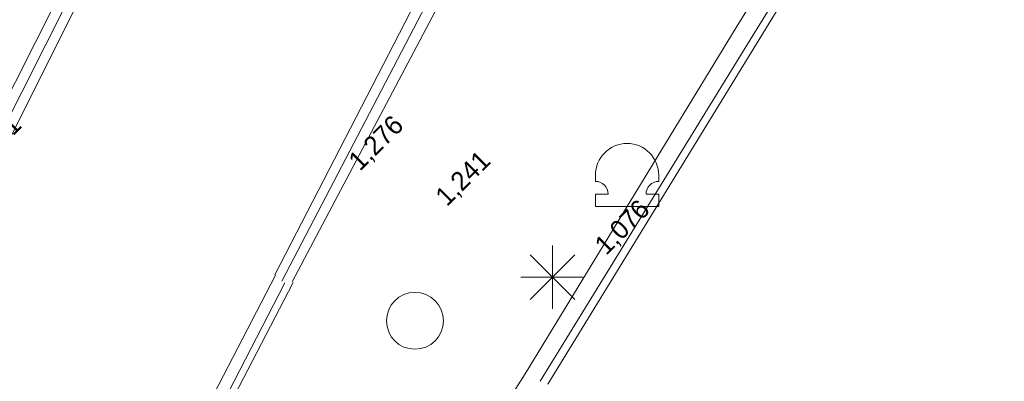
# Model space of a CAD drawing. Header units: millimetres. Extents: x 812 to 183790, y 13 to 580968.
# Tile 202 of 256: x 182725.96 to 182741.53, y 580756.98 to 580762.71. Entities that reach past the tile are written whole.
import ezdxf

# ---------------------------------------------------------------- set-up
doc = ezdxf.new("R2010")
doc.units = ezdxf.units.MM
doc.header["$LTSCALE"] = 5
doc.linetypes.add('DGN3', pattern=[672.0006, 448.0004, -224.0002])
for name, color, linetype, lineweight in [('287_V_KANT_BETONVERHARDING', 252, 'Continuous', 9), ('289_V_KANT_OPEN_VERHARDING', 252, 'Continuous', 9), ('hek', 252, 'DGN3', 9), ('inspectie- rioolput', 252, 'Continuous', 9), ('kant verharding', 252, 'Continuous', 9), ('lichtmast', 252, 'Continuous', 9), ('N-XX-AL-M', 7, 'Continuous', 0)]:
    doc.layers.add(name, color=color, linetype=linetype, lineweight=lineweight)
doc.layers.add('B-ALG-HOOGTES', color=252, linetype='Continuous')
doc.layers.add('bolder', color=7, linetype='Continuous', lineweight=0, true_color=0xe17000)
doc.styles.add('isocp', font='isocp.shx')
doc.styles.add('NLCS-ISO-M200-T18', font='txt', dxfattribs={"height": 0.36})
doc.dimstyles.new('NLCS-M200-T18-PIJL_X_L2_H1', dxfattribs={"dimscale": 0.2, "dimtxt": 0.36, "dimasz": 2, "dimexe": 2, "dimexo": 1, "dimgap": 0.7, "dimtad": 1, "dimzin": 0, "dimdsep": 46, "dimtxsty": 'NLCS-ISO-M200-T18', "dimcen": 0, "dimdle": 2, "dimclrd": 256, "dimclre": 256, "dimclrt": 256, "dimadec": 1, "dimazin": 0, "dimtfac": 1, "dimtofl": 0, "dimtmove": 1, "dimatfit": 0, "dimfxl": 2, "dimfxlon": 1, "dimtfillclr": 254, "dimtolj": 1, "dimtzin": 0, "dimlwd": 18, "dimlwe": 18, "dimarcsym": 0})

# ---------------------------------------------------------------- blocks, each defined once
blk = doc.blocks.new('RIOOLP93')
at = {"layer": 'inspectie- rioolput', "color": 251, "linetype": 'Continuous', "lineweight": 0, "true_color": 0x696969}
blk.add_circle((0, 0), 0.9, dxfattribs=at)
blk = doc.blocks.new('LANTP199')
at = {"layer": 'lichtmast', "color": 251, "linetype": 'Continuous', "lineweight": 0, "true_color": 0x696969}
for p, q in [((0, -0.5), (0, 0.5)), ((0.354, -0.354), (-0.354, 0.354)), ((-0.354, -0.354), (0.354, 0.354)), ((-0.5, 0), (0.5, 0.001))]:
    blk.add_line(p, q, dxfattribs=at)
blk = doc.blocks.new('BOLDER18')
at = {"layer": 'bolder', "color": 251, "linetype": 'Continuous', "lineweight": 0, "true_color": 0x696969}
for p, q in [((-0.5, 0), (-0.5, -0.1)), ((0.5, 0), (0.5, -0.1)), ((0.5, 0), (0.5, -0.1))]:
    blk.add_line(p, q, dxfattribs=at)
at = {"layer": 'bolder', "color": 251, "linetype": 'Continuous', "lineweight": 0, "true_color": 0x696969, "flags": 128}
blk.add_lwpolyline([(-0.3, -0.3), (-0.5, -0.3), (-0.5, -0.5), (0.5, -0.5), (0.5, -0.3), (0.3, -0.3)], dxfattribs=at)
at = {"layer": 'bolder', "color": 251, "linetype": 'Continuous', "lineweight": 0, "true_color": 0x696969}
for centre, radius, start, end in [((0, 0), 0.5, 0, 180), ((-0.5, -0.3), 0.2, 0, 90), ((0.5, -0.3), 0.2, 90, 180)]:
    blk.add_arc(centre, radius, start, end, dxfattribs=at)
blk = doc.blocks.new('RIOOLP')
at = {"layer": 'inspectie- rioolput', "color": 251, "linetype": 'Continuous', "lineweight": 0, "true_color": 0x696969}
blk.add_circle((0, 0), 0.9, dxfattribs=at)
blk = doc.blocks.new('LANTP')
at = {"linetype": 'Continuous', "lineweight": 0}
for p, q in [((0, -0.5), (0, 0.5)), ((0.354, -0.354), (-0.354, 0.354)), ((-0.354, -0.354), (0.354, 0.354)), ((-0.5, 0), (0.5, 0.001))]:
    blk.add_line(p, q, dxfattribs=at)
blk = doc.blocks.new('*D6760')
at = {"layer": 'Defpoints', "color": 0, "transparency": 16777216}
for p in [(182743.514, 580772.838), (182735.843, 580723.43)]:
    blk.add_point(p, dxfattribs=at)
at = {"layer": 'N-XX-AL-M', "linetype": 'Continuous', "lineweight": 18, "transparency": 16777216}
blk.add_line((182743.144, 580770.454), (182743.453, 580772.442), dxfattribs=at)
at = {"layer": 'N-XX-AL-M', "transparency": 16777216}
blk.add_solid([(182743.387, 580772.453), (182743.519, 580772.432), (182743.514, 580772.838)], dxfattribs=at)
at = {"layer": 'N-XX-AL-M', "transparency": 16777216, "insert": (182742.952, 580771.3), "char_height": 0.36, "attachment_point": 5, "rotation": 81.1748, "style": 'NLCS-ISO-M200-T18'}
blk.add_mtext('\\A1;R50.00', dxfattribs=at)
blk = doc.blocks.new('*D6761')
at = {"layer": 'Defpoints', "color": 0, "transparency": 16777216}
for p in [(182740.036, 580769.697), (182730.945, 580720.53)]:
    blk.add_point(p, dxfattribs=at)
at = {"layer": 'N-XX-AL-M', "linetype": 'Continuous', "lineweight": 18, "transparency": 16777216}
blk.add_line((182739.598, 580767.325), (182739.963, 580769.303), dxfattribs=at)
at = {"layer": 'N-XX-AL-M', "transparency": 16777216}
blk.add_solid([(182739.898, 580769.315), (182740.029, 580769.291), (182740.036, 580769.697)], dxfattribs=at)
at = {"layer": 'N-XX-AL-M', "transparency": 16777216, "insert": (182739.429, 580768.176), "char_height": 0.36, "attachment_point": 5, "rotation": 79.5242, "style": 'NLCS-ISO-M200-T18'}
blk.add_mtext('\\A1;R50.00', dxfattribs=at)

msp = doc.modelspace()

# ---------------------------------------------------------------- linework, layer by layer
at = {"layer": '287_V_KANT_BETONVERHARDING'}
for points in [[(182729.993, 580758.668, 0), (182732.136, 580762.82, 0), (182734.056, 580766.627, 0), (182729.32, 580767.774, 0), (182727.63, 580764.476, 0), (182725.556, 580760.342, 0)], [(182734.193, 580756.982, 0), (182737.555, 580762.456, 0), (182739.181, 580765.084, 0), (182740.362, 580767.091, 0), (182744.267, 580766.18, 0), (182744.335, 580766.343, 0)]]:
    msp.add_polyline3d(points, dxfattribs=at)
at = {"layer": '289_V_KANT_OPEN_VERHARDING'}
for points in [[(182730.27, 580758.557, 0), (182732.485, 580762.745, 0), (182734.081, 580765.922, 0), (182734.51, 580766.777, 0), (182729.118, 580768.156, 0), (182728.888, 580767.698, 0), (182727.435, 580764.793, 0), (182725.272, 580760.501, 0)], [(182733.954, 580757.1, 0), (182737.292, 580762.581, 0), (182738.965, 580765.283, 0), (182740.157, 580767.213, 0), (182740.181, 580767.365, 0), (182740.87, 580767.177, 0), (182740.981, 580767.75, 0), (182741.865, 580767.531, 0), (182741.735, 580766.985, 0), (182744.335, 580766.343, 0), (182744.525, 580766.629, 0)]]:
    msp.add_polyline3d(points, dxfattribs=at)
at = {"layer": 'hek', "color": 251, "linetype": 'DGN3', "lineweight": 0, "true_color": 0x696969, "flags": 128}
msp.add_lwpolyline([(182725.743, 580750), (182730.153, 580758.543)], dxfattribs=at)
at = {"layer": 'hek'}
for points in [[(182731.039, 580767.495, 0), (182729.225, 580767.961, 0), (182725.4, 580760.39, 0)], [(182730.104, 580758.569, 0), (182734.338, 580766.683, 0), (182731.039, 580767.495, 0)], [(182740.331, 580766.768, 0), (182734.31, 580756.935, 0)]]:
    msp.add_polyline3d(points, dxfattribs=at)
at = {"layer": 'kant verharding', "color": 251, "lineweight": 0, "true_color": 0x696969, "flags": 128}
for points in [[(182723.983, 580760.973), (182723.802, 580760.614), (182717.364, 580747.841), (182716.303, 580745.737), (182716.876, 580745.43), (182716.407, 580744.553), (182715.834, 580744.86), (182715.174, 580743.59), (182713.721, 580740.698, 0.434134), (182713.949, 580740.04), (182715.857, 580739.018, 0.408253), (182716.545, 580739.215), (182720.208, 580746.352), (182722.472, 580745.165), (182722.476, 580745.163), (182722.905, 580744.973), (182722.979, 580745.116), (182725.511, 580750), (182730.004, 580758.663)], [(182730.287, 580758.548), (182725.849, 580750), (182723.279, 580745.05, -1), (182722.979, 580745.116)]]:
    msp.add_lwpolyline(points, format="xyb", dxfattribs=at)
msp.add_lwpolyline([(182632.937, 580587.237), (182640.899, 580599.294), (182650.773, 580614.573), (182660.001, 580630.275), (182677.995, 580662.01), (182680.731, 580666.72), (182684.853, 580674.111), (182714.674, 580726.544), (182717.916, 580732.25), (182722.947, 580740.383), (182725.604, 580744.628), (182725.828, 580744.488), (182729.074, 580749.499), (182733.88, 580756.984), (182733.952, 580757.101)], dxfattribs=at)

# ---------------------------------------------------------------- block references
at = {"linetype": 'Continuous', "lineweight": 0}
msp.add_blockref('BOLDER18', (182735.566, 580760.247), dxfattribs=at)
at = {"color": 251, "linetype": 'Continuous', "lineweight": 0, "true_color": 0x696969}
msp.add_blockref('LANTP199', (182734.388, 580758.632), dxfattribs=at)
at = {"linetype": 'Continuous', "lineweight": 0, "xscale": 0.5, "yscale": 0.5}
msp.add_blockref('RIOOLP93', (182732.21, 580757.94), dxfattribs=at)
at = {"layer": 'inspectie- rioolput', "xscale": 0.5, "yscale": 0.5, "zscale": 0.5}
msp.add_blockref('RIOOLP', (182732.21, 580757.94, 1.17), dxfattribs=at)
at = {"layer": 'lichtmast'}
msp.add_blockref('LANTP', (182734.388, 580758.632), dxfattribs=at)

# ---------------------------------------------------------------- texts
at = {"layer": 'B-ALG-HOOGTES', "char_height": 0.3, "attachment_point": 4, "rotation": 45, "line_spacing_factor": 0.8, "style": 'isocp'}
for s, insert in [('{\\Fdgn000|c0;\\C251;1,301}', (182725.212, 580760.391)), ('{\\Fdgn000|c0;\\C251;1,276}', (182731.256, 580760.385)), ('{\\Fdgn000|c0;\\C251;1,241}', (182732.631, 580759.824)), ('{\\Fdgn000|c0;\\C251;1,076}', (182735.15, 580759.052))]:
    msp.add_mtext(s, dxfattribs=dict(at, insert=insert))

# ---------------------------------------------------------------- dimensions: what is measured, and where the dimension line sits
at = {"layer": 'N-XX-AL-M'}
for center, mpoint, picture, middle in [((182735.843, 580723.43), (182743.514, 580772.838), '*D6760', (182743.268, 580771.251)), ((182730.945, 580720.53), (182740.036, 580769.697), '*D6761', (182739.744, 580768.117))]:
    dim = msp.add_radius_dim(center=center, mpoint=mpoint, dimstyle='NLCS-M200-T18-PIJL_X_L2_H1', dxfattribs=at)
    dim.commit()
    dim.dimension.update_dxf_attribs({"geometry": picture, "text_midpoint": middle, "dimtype": 164})

doc.saveas('drawing.dxf')
